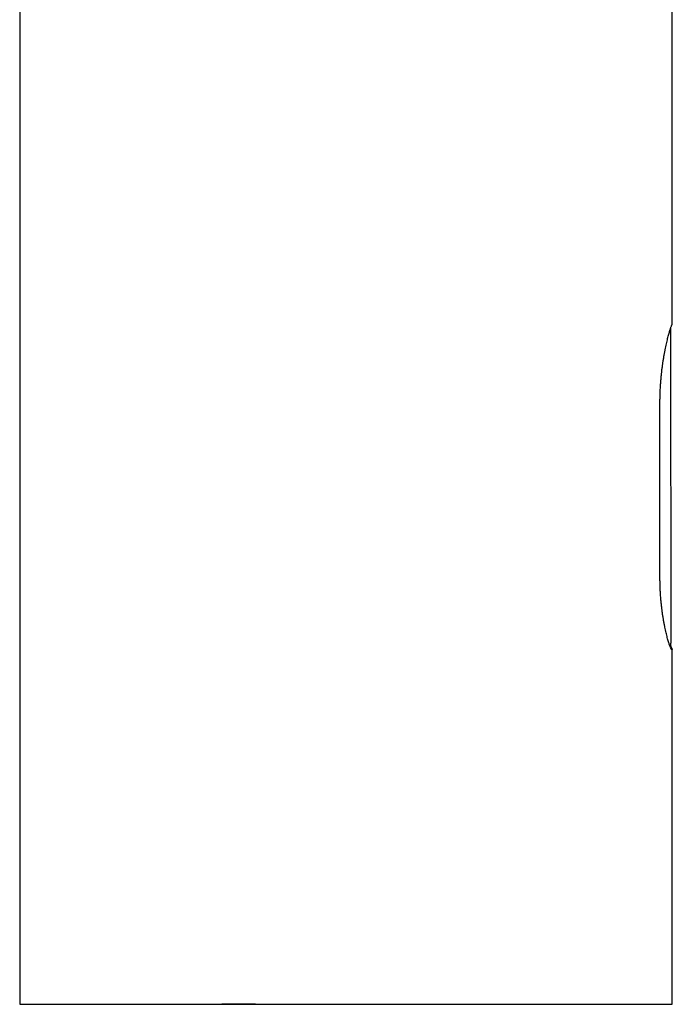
# Model space of a CAD drawing. Header units: millimetres. Extents: x 8 to 738, y 5 to 761.
# Tile 36 of 77: x 302 to 350, y 510 to 582. Entities that reach past the tile are written whole.
import ezdxf

# ---------------------------------------------------------------- set-up
doc = ezdxf.new("R2010")
doc.units = ezdxf.units.MM

msp = doc.modelspace()

# ---------------------------------------------------------------- linework, layer by layer
at = {"color": 7, "linetype": 'Continuous', "lineweight": 30}
for p, q in [((302.102, 595.998), (302.102, 509.757)), ((350.302, 559.963), (350.302, 595.627)), ((350.208, 536.423), (350.191, 559.607)), ((349.392, 541.296), (349.392, 554.188)), ((350.302, 509.757), (350.302, 535.968))]:
    msp.add_line(p, q, dxfattribs=at)
for points, knots in [([(349.392, 554.188), (349.393, 554.288), (349.394, 554.489), (349.401, 554.789), (349.412, 555.091), (349.429, 555.394), (349.449, 555.696), (349.474, 555.992), (349.502, 556.279), (349.533, 556.557), (349.568, 556.831), (349.605, 557.1), (349.646, 557.364), (349.688, 557.617), (349.731, 557.86), (349.776, 558.092), (349.821, 558.315), (349.867, 558.528), (349.913, 558.729), (349.959, 558.916), (350.002, 559.089), (350.044, 559.247), (350.085, 559.391), (350.123, 559.52), (350.158, 559.633), (350.191, 559.729), (350.22, 559.808), (350.244, 559.868), (350.265, 559.911), (350.276, 559.922), (350.281, 559.928)], [0, 0, 0, 0, 0.034293, 0.068613, 0.102905, 0.138216, 0.173557, 0.208869, 0.243153, 0.277464, 0.311749, 0.346987, 0.382253, 0.417492, 0.45256, 0.487655, 0.522723, 0.558768, 0.59484, 0.630884, 0.666671, 0.702485, 0.738272, 0.775128, 0.812016, 0.848872, 0.886374, 0.923876, 0.961938, 1, 1, 1, 1]), ([(350.281, 559.928), (350.287, 559.934), (350.298, 559.945), (350.304, 559.957), (350.302, 559.963), (350.302, 559.963)], [0, 0, 0, 0, 0.499282, 0.998564, 1, 1, 1, 1]), ([(350.191, 559.606), (350.19, 559.625), (350.188, 559.652), (350.178, 559.674), (350.175, 559.681)], [0, 0, 0, 0, 0.716771, 1, 1, 1, 1]), ([(350.191, 559.607), (350.19, 559.624), (350.189, 559.65), (350.179, 559.673), (350.175, 559.681)], [0, 0, 0, 0, 0.652563, 1, 1, 1, 1]), ([(350.281, 535.943), (350.276, 535.941), (350.267, 535.937), (350.248, 535.952), (350.226, 535.983), (350.199, 536.032), (350.169, 536.099), (350.136, 536.182), (350.1, 536.28), (350.062, 536.393), (350.022, 536.522), (349.98, 536.667), (349.935, 536.828), (349.89, 537.004), (349.844, 537.193), (349.799, 537.394), (349.753, 537.611), (349.707, 537.841), (349.663, 538.086), (349.621, 538.341), (349.581, 538.604), (349.544, 538.874), (349.51, 539.156), (349.48, 539.449), (349.453, 539.751), (349.431, 540.056), (349.414, 540.362), (349.402, 540.67), (349.394, 540.981), (349.393, 541.191), (349.392, 541.296)], [0, 0, 0, 0, 0.034804, 0.069635, 0.104439, 0.140274, 0.176138, 0.211973, 0.246769, 0.281592, 0.316388, 0.352158, 0.387955, 0.423725, 0.459192, 0.494685, 0.530152, 0.56663, 0.603139, 0.639617, 0.675341, 0.711094, 0.746817, 0.783637, 0.820489, 0.857307, 0.892737, 0.928167, 0.964083, 1, 1, 1, 1]), ([(350.109, 536.257), (350.11, 536.257), (350.119, 536.262), (350.141, 536.28), (350.172, 536.314), (350.195, 536.354), (350.206, 536.393), (350.207, 536.415), (350.207, 536.426)], [0, 0, 0, 0, 0.024449, 0.296197, 0.547155, 0.780239, 0.891424, 1, 1, 1, 1]), ([(350.16, 536.303), (350.17, 536.273), (350.192, 536.208), (350.219, 536.133), (350.244, 536.072), (350.265, 536.03), (350.276, 536.018), (350.281, 536.012)], [0, 0, 0, 0, 0.183561, 0.386159, 0.588756, 0.794378, 1, 1, 1, 1]), ([(350.281, 536.012), (350.287, 536.007), (350.299, 535.995), (350.303, 535.978), (350.299, 535.96), (350.287, 535.948), (350.281, 535.943)], [0, 0, 0, 0, 0.24978, 0.49956, 0.74978, 1, 1, 1, 1]), ([(302.104, 509.757), (302.104, 509.757), (302.104, 509.757), (302.127, 509.757), (302.172, 509.757), (302.24, 509.757), (302.328, 509.757), (302.437, 509.757), (302.568, 509.757), (302.72, 509.757), (302.894, 509.757), (303.087, 509.757), (303.301, 509.757), (303.536, 509.757), (303.79, 509.757), (304.065, 509.757), (304.36, 509.757), (304.674, 509.757), (305.007, 509.757), (305.358, 509.757), (305.727, 509.757), (306.114, 509.757), (306.52, 509.757), (306.925, 509.757), (307.328, 509.757), (307.726, 509.757), (308.136, 509.757), (308.553, 509.757), (308.917, 509.757), (309.221, 509.757), (309.469, 509.757), (309.723, 509.757), (309.982, 509.757), (310.238, 509.757), (310.485, 509.757), (310.827, 509.757), (311.28, 509.757), (311.856, 509.757), (312.383, 509.757), (312.854, 509.757), (313.25, 509.757), (313.527, 509.757), (313.684, 509.757), (313.732, 509.757), (313.782, 509.757), (313.831, 509.757), (313.88, 509.757), (314.181, 509.757), (314.737, 509.757), (315.524, 509.757), (316.151, 509.757), (316.516, 509.757), (316.648, 509.757), (316.684, 509.757), (316.72, 509.757), (316.757, 509.757), (316.793, 509.757), (316.829, 509.757), (316.955, 509.757), (317.166, 509.757), (317.391, 509.757), (317.54, 509.757), (317.615, 509.757), (317.69, 509.757), (317.76, 509.757), (317.818, 509.757), (317.89, 509.757), (317.979, 509.757), (318.062, 509.757), (318.113, 509.757), (318.135, 509.757), (318.157, 509.757), (318.179, 509.757), (318.2, 509.757), (318.22, 509.757), (318.238, 509.757), (318.25, 509.757), (318.256, 509.757), (318.257, 509.757), (318.258, 509.757), (318.258, 509.757), (318.258, 509.757), (318.258, 509.757), (318.258, 509.757), (318.258, 509.757), (318.258, 509.757), (318.258, 509.757), (318.258, 509.757), (318.258, 509.757), (318.258, 509.757), (318.259, 509.757), (318.259, 509.757), (318.259, 509.757), (318.259, 509.757), (318.261, 509.757), (318.265, 509.757), (318.271, 509.757), (318.28, 509.757), (318.292, 509.757), (318.308, 509.757), (318.333, 509.757), (318.37, 509.757), (318.407, 509.757), (318.44, 509.757), (318.465, 509.757), (318.485, 509.757), (318.498, 509.757), (318.504, 509.757), (318.507, 509.757), (318.508, 509.757), (318.509, 509.757), (318.509, 509.757), (318.509, 509.757), (318.509, 509.757), (318.51, 509.757), (318.511, 509.757), (318.517, 509.757), (318.53, 509.757), (318.553, 509.757), (318.593, 509.757), (318.656, 509.757), (318.742, 509.757), (318.837, 509.757), (319.002, 509.757), (319.312, 509.757), (319.772, 509.757), (320.213, 509.757), (320.484, 509.757), (320.582, 509.757), (320.609, 509.757), (320.636, 509.757), (320.663, 509.757), (320.69, 509.757), (320.718, 509.757), (320.942, 509.757), (321.355, 509.757), (321.951, 509.757), (322.524, 509.757), (323.075, 509.757), (323.603, 509.757), (324.1, 509.757), (324.566, 509.757), (325.002, 509.757), (325.418, 509.757), (325.814, 509.757), (326.072, 509.757), (326.197, 509.757)], [0, 0, 0, 0, 0.012189, 0.031042, 0.049854, 0.068641, 0.087421, 0.10621, 0.125025, 0.143883, 0.162782, 0.181638, 0.200466, 0.219284, 0.238109, 0.256957, 0.275846, 0.29471, 0.31353, 0.332324, 0.351107, 0.369897, 0.388711, 0.407564, 0.424043, 0.440524, 0.457015, 0.473519, 0.489376, 0.498409, 0.507542, 0.516774, 0.526108, 0.535545, 0.544048, 0.552178, 0.571365, 0.590861, 0.610675, 0.623931, 0.637332, 0.649245, 0.650814, 0.652384, 0.653957, 0.655531, 0.657108, 0.658687, 0.684384, 0.709973, 0.732412, 0.742265, 0.74337, 0.744475, 0.74558, 0.746685, 0.747789, 0.748894, 0.749998, 0.759165, 0.76804, 0.770317, 0.772573, 0.77481, 0.777027, 0.77879, 0.780017, 0.783504, 0.7867, 0.787377, 0.78804, 0.788688, 0.789322, 0.789941, 0.790545, 0.791134, 0.791505, 0.791607, 0.791637, 0.791648, 0.791651, 0.791653, 0.791654, 0.791654, 0.791655, 0.791655, 0.791655, 0.791656, 0.791656, 0.791659, 0.791662, 0.791664, 0.791667, 0.791679, 0.791703, 0.791804, 0.791981, 0.792157, 0.792523, 0.792938, 0.793448, 0.794505, 0.795788, 0.796418, 0.797095, 0.797727, 0.798016, 0.798144, 0.798201, 0.798225, 0.798236, 0.798241, 0.798245, 0.798246, 0.798255, 0.798279, 0.798371, 0.798728, 0.799318, 0.80014, 0.801912, 0.804264, 0.806913, 0.809401, 0.817248, 0.831373, 0.845642, 0.851965, 0.852677, 0.853389, 0.854101, 0.854814, 0.855527, 0.85624, 0.856954, 0.873179, 0.888813, 0.903854, 0.918304, 0.932161, 0.945427, 0.957393, 0.968833, 0.979747, 0.990136, 1, 1, 1, 1]), ([(312.996, 509.761), (313.118, 509.761), (313.366, 509.762), (313.672, 509.762), (313.862, 509.763), (313.931, 509.763), (313.953, 509.763), (313.974, 509.763), (313.996, 509.763), (314.017, 509.763), (314.138, 509.764), (314.365, 509.764), (314.706, 509.766), (315.066, 509.767), (315.445, 509.769), (315.844, 509.77), (316.244, 509.772), (316.645, 509.774), (317.046, 509.776), (317.413, 509.778), (317.744, 509.78), (318.022, 509.781), (318.246, 509.783), (318.389, 509.784), (318.453, 509.784), (318.48, 509.784), (318.491, 509.784), (318.497, 509.784), (318.502, 509.784), (318.507, 509.784), (318.518, 509.784), (318.542, 509.784), (318.582, 509.784), (318.64, 509.783), (318.717, 509.782), (318.81, 509.782), (318.882, 509.781), (318.926, 509.781), (318.94, 509.781), (318.955, 509.78), (318.971, 509.78), (318.986, 509.78), (319.165, 509.779), (319.506, 509.776), (319.993, 509.772), (320.326, 509.77), (320.504, 509.769), (320.548, 509.769), (320.592, 509.768), (320.635, 509.768), (320.679, 509.768), (320.723, 509.767), (320.767, 509.767), (321.01, 509.766), (321.455, 509.763), (322.108, 509.76), (322.77, 509.758), (323.44, 509.756), (324.119, 509.754), (324.805, 509.753), (325.499, 509.753), (325.964, 509.753), (326.197, 509.753)], [0, 0, 0, 0, 0.031291, 0.063331, 0.077104, 0.078893, 0.080679, 0.082461, 0.08424, 0.086015, 0.087787, 0.114404, 0.1423, 0.171476, 0.201931, 0.233666, 0.266681, 0.296794, 0.327898, 0.359992, 0.381718, 0.403874, 0.423729, 0.432571, 0.436482, 0.438207, 0.438659, 0.439112, 0.439564, 0.439637, 0.440281, 0.442131, 0.445117, 0.449236, 0.455197, 0.46258, 0.470255, 0.471341, 0.472447, 0.473571, 0.474714, 0.475877, 0.477058, 0.514857, 0.552473, 0.585421, 0.58865, 0.591877, 0.595102, 0.598327, 0.601549, 0.604771, 0.607991, 0.61121, 0.658292, 0.705808, 0.753757, 0.802139, 0.850955, 0.900202, 0.949884, 1, 1, 1, 1]), ([(326.197, 509.753), (326.221, 509.753), (326.275, 509.753), (326.365, 509.753), (326.472, 509.753), (326.598, 509.754), (326.741, 509.754), (326.905, 509.754), (327.091, 509.754), (327.3, 509.754), (327.528, 509.755), (327.775, 509.755), (328.043, 509.755), (328.329, 509.756), (328.558, 509.756), (328.709, 509.756), (328.776, 509.757), (328.83, 509.757), (328.881, 509.757), (328.933, 509.757), (329.047, 509.757), (329.283, 509.757), (329.653, 509.758), (330.087, 509.758), (330.451, 509.758), (330.672, 509.758), (330.756, 509.758), (330.778, 509.758), (330.801, 509.758), (330.824, 509.758), (330.846, 509.758), (330.865, 509.758), (330.886, 509.758), (330.916, 509.758), (330.966, 509.758), (331.037, 509.758), (331.128, 509.758), (331.24, 509.758), (331.372, 509.758), (331.526, 509.758), (331.696, 509.758), (331.881, 509.758), (332.082, 509.758), (332.301, 509.758), (332.537, 509.757), (332.78, 509.757), (332.956, 509.757), (333.061, 509.757), (333.1, 509.757), (333.137, 509.757), (333.162, 509.757), (333.181, 509.757), (333.201, 509.757), (333.235, 509.757), (333.281, 509.757), (333.339, 509.757), (333.418, 509.757), (333.52, 509.757), (333.648, 509.757), (333.795, 509.757), (333.957, 509.757), (334.134, 509.757), (334.324, 509.757), (334.53, 509.757), (334.753, 509.757), (335.001, 509.757), (335.274, 509.757), (335.48, 509.757), (335.605, 509.757), (335.644, 509.757), (335.684, 509.757), (335.724, 509.757), (335.764, 509.757), (335.803, 509.757), (335.874, 509.757), (336.138, 509.757), (336.59, 509.757), (337.167, 509.757), (337.709, 509.757), (338.216, 509.757), (338.709, 509.757), (339.232, 509.757), (339.781, 509.757), (340.351, 509.757), (340.9, 509.757), (341.408, 509.757), (341.876, 509.757), (342.29, 509.757), (342.568, 509.757), (342.721, 509.757), (342.767, 509.757), (342.814, 509.757), (342.86, 509.757), (342.907, 509.757), (343.06, 509.757), (343.321, 509.757), (343.687, 509.757), (344.054, 509.757), (344.422, 509.757), (344.788, 509.757), (345.152, 509.757), (345.514, 509.757), (345.86, 509.757), (346.189, 509.757), (346.502, 509.757), (346.81, 509.757), (347.111, 509.757), (347.405, 509.757), (347.69, 509.757), (347.957, 509.757), (348.204, 509.757), (348.433, 509.757), (348.652, 509.757), (348.861, 509.757), (349.058, 509.757), (349.242, 509.757), (349.414, 509.757), (349.572, 509.757), (349.718, 509.757), (349.851, 509.757), (349.968, 509.757), (350.07, 509.757), (350.154, 509.757), (350.216, 509.757), (350.259, 509.757), (350.286, 509.757), (350.3, 509.757), (350.3, 509.757), (350.3, 509.757)], [0, 0, 0, 0, 0.0019, 0.004271, 0.007111, 0.010422, 0.014204, 0.018456, 0.023445, 0.028956, 0.034989, 0.041545, 0.048622, 0.056222, 0.064344, 0.066776, 0.06829, 0.069674, 0.071052, 0.072425, 0.073792, 0.080164, 0.091242, 0.103361, 0.114981, 0.120524, 0.121139, 0.121752, 0.122364, 0.122974, 0.123582, 0.124189, 0.1245, 0.12526, 0.126627, 0.128519, 0.130975, 0.133996, 0.13758, 0.141728, 0.14644, 0.1514, 0.156861, 0.162823, 0.169286, 0.176251, 0.18278, 0.183841, 0.184912, 0.185992, 0.186861, 0.186979, 0.187634, 0.188499, 0.189805, 0.191409, 0.193312, 0.196329, 0.199882, 0.203971, 0.208596, 0.213446, 0.218772, 0.224574, 0.230853, 0.237607, 0.245587, 0.254144, 0.25526, 0.256386, 0.25752, 0.258664, 0.259817, 0.260979, 0.262038, 0.265949, 0.283835, 0.301473, 0.317013, 0.332355, 0.3475, 0.362448, 0.381188, 0.399608, 0.417708, 0.435489, 0.450871, 0.466006, 0.479121, 0.480824, 0.482524, 0.48422, 0.485914, 0.487604, 0.489291, 0.502813, 0.516702, 0.530957, 0.545578, 0.560566, 0.57592, 0.591641, 0.607729, 0.622487, 0.637541, 0.65289, 0.668535, 0.684475, 0.700711, 0.717242, 0.732218, 0.74743, 0.762876, 0.778556, 0.794471, 0.810329, 0.826415, 0.842726, 0.859264, 0.876336, 0.893641, 0.911182, 0.928956, 0.946965, 0.961279, 0.975739, 0.990343, 1, 1, 1, 1]), ([(342.434, 509.757), (342.608, 509.757), (342.957, 509.757), (343.463, 509.757), (343.956, 509.757), (344.432, 509.757), (344.893, 509.757), (345.338, 509.757), (345.767, 509.757), (346.18, 509.757), (346.574, 509.757), (346.949, 509.757), (347.305, 509.757), (347.642, 509.757), (347.959, 509.757), (348.257, 509.757), (348.536, 509.757), (348.795, 509.757), (349.035, 509.757), (349.254, 509.757), (349.453, 509.757), (349.632, 509.757), (349.79, 509.757), (349.928, 509.757), (350.044, 509.757), (350.139, 509.757), (350.213, 509.757), (350.265, 509.757), (350.296, 509.757), (350.299, 509.757), (350.3, 509.757)], [0, 0, 0, 0, 0.0354826, 0.0713275, 0.1071269, 0.1429126, 0.178716, 0.2145688, 0.2505024, 0.286548, 0.3225058, 0.3583467, 0.3941026, 0.4298057, 0.4654883, 0.5011828, 0.5369214, 0.5728184, 0.6086526, 0.6444554, 0.6802584, 0.7160929, 0.7519904, 0.787982, 0.823851, 0.8596387, 0.8953773, 0.931099, 0.9668362, 1, 1, 1, 1])]:
    msp.add_open_spline(points, degree=3, knots=knots, dxfattribs=at)

doc.saveas('drawing.dxf')
